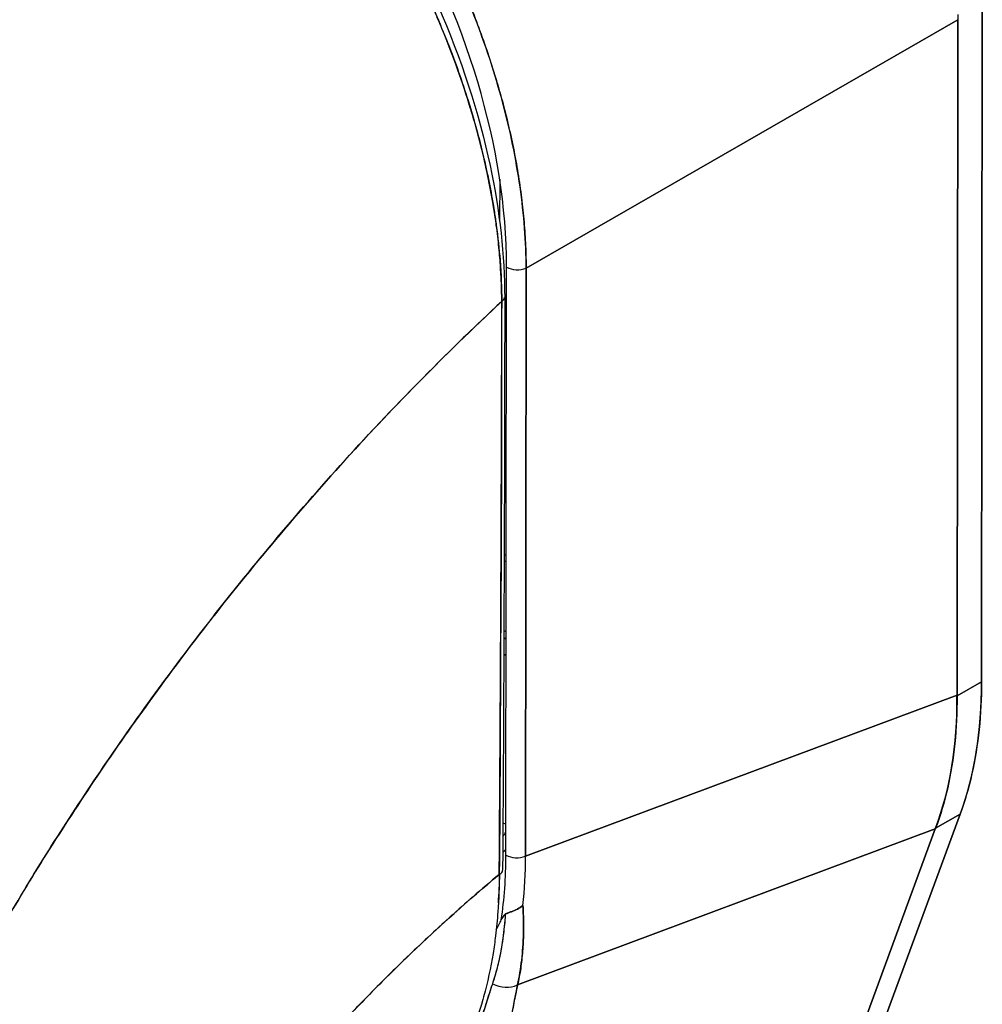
# Model space of a CAD drawing. Extents: x 784 to 1207, y 24 to 294.
# Tile 205 of 217: x 1130.14 to 1131.18, y 246.03 to 247.09. Entities that reach past the tile are written whole.
import ezdxf

# ---------------------------------------------------------------- set-up
doc = ezdxf.new("R2010")
doc.units = 0
doc.header["$LTSCALE"] = 4
doc.header["$MEASUREMENT"] = 0
doc.layers.get('0').update_dxf_attribs({"linetype": 'CONTINUOUS'})

msp = doc.modelspace()

# ---------------------------------------------------------------- linework, layer by layer
for p, q in [((1131.1747, 246.3754), (1131.1755, 247.1061)), ((1131.1755, 247.1061), (1131.1747, 246.3754)), ((1130.6865, 246.8191), (1131.1492, 247.0856)), ((1131.1492, 247.0856), (1130.6865, 246.8191)), ((1131.1484, 246.3612), (1131.1492, 247.0856)), ((1131.1492, 247.0856), (1131.1484, 246.3612)), ((1131.1221, 247.07), (1131.1221, 247.07)), ((1131.1337, 247.0767), (1131.1337, 247.0767)), ((1131.1337, 247.0767), (1131.1337, 247.0767)), ((1131.064, 247.0366), (1131.064, 247.0366)), ((1131.0524, 247.0299), (1131.0524, 247.0299)), ((1130.6581, 246.9145), (1130.658, 246.8694)), ((1130.6812, 246.8964), (1130.6812, 246.8964)), ((1130.6648, 246.1894), (1130.6655, 246.8201)), ((1130.6865, 246.8191), (1130.6858, 246.1883)), ((1130.6858, 246.1883), (1130.6865, 246.8191)), ((1130.6863, 246.643), (1130.6863, 246.643)), ((1130.6862, 246.5725), (1130.6862, 246.5725)), ((1130.665, 246.4289), (1130.6626, 246.4303)), ((1131.1747, 246.3754), (1131.1484, 246.3603)), ((1131.1484, 246.3603), (1131.1747, 246.3754)), ((1130.6858, 246.1883), (1131.1484, 246.3612)), ((1131.1484, 246.3612), (1130.6858, 246.1883)), ((1131.1484, 246.3612), (1131.1484, 246.3603)), ((1130.8596, 245.4407), (1131.1517, 246.2334)), ((1131.1517, 246.2334), (1130.8596, 245.4407)), ((1131.1254, 246.2182), (1131.1517, 246.2334)), ((1131.1517, 246.2334), (1131.1254, 246.2182)), ((1130.6773, 246.0502), (1131.1251, 246.2175)), ((1131.1251, 246.2175), (1130.6773, 246.0502)), ((1130.8344, 245.4285), (1131.1251, 246.2175)), ((1131.1251, 246.2175), (1130.8344, 245.4285)), ((1131.1254, 246.2182), (1131.1251, 246.2175)), ((1131.0869, 246.2033), (1131.0869, 246.2033)), ((1131.0763, 246.1993), (1131.0763, 246.1993)), ((1130.9637, 246.1572), (1130.9637, 246.1572))]:
    msp.add_line(p, q)
msp.add_arc((1130.6692, 246.5204), 0.0164, 247.2949, 255.4742)
for centre, major_axis, ratio, start_param, end_param in [((1130.2532, 247.0438), (-0.2865, 0.4976), 0.595799, 3.942777, 5.483405), ((1131.2252, 247.1294), (-0.0537, -0.0931), 0.577359, 5.435228, 5.496311), ((1130.599, 246.8948), (0.1888, -0.3279), 0.578093, 1.277812, 1.277814), ((1130.9244, 247.0819), (-0.1768, 0.3071), 0.578093, 1.883579, 1.883581), ((1130.9174, 247.0779), (0.1817, -0.3156), 0.578093, 5.016451, 5.016453), ((1130.6771, 246.8268), (0.0164, 0), 0.576597, 3.927626, 5.323889), ((1130.6771, 246.8268), (-0.0164, 0), 0.576597, 0.786034, 2.182297), ((1130.6536, 246.7876), (0.00984, -0.00001), 0.576398, 5.458529, 6.283184), ((1130.6536, 246.7876), (0.00984, -0.00001), 0.576398, 5.458529, 6.283184), ((1130.6692, 246.5204), (-0.0164, 0), 0.576597, 1.176576, 1.318375), ((1130.6692, 246.5204), (0.0164, 0), 0.576597, 4.318168, 4.459968), ((1130.6691, 246.4132), (-0.0082, -0.0142), 0.577359, 4.286924, 4.525657), ((1130.6691, 246.4132), (0.0082, 0.0142), 0.577359, 1.145331, 1.384065), ((1130.6691, 246.4132), (0.0164, 0), 0.576597, 4.298565, 4.459968), ((1130.7682, 246.6101), (0.2869, -0.4982), 0.578093, 0.449351, 0.786091), ((1130.7179, 246.579), (-0.3183, 0.4774), 0.607112, 3.551699, 3.889127), ((1130.5989, 246.2917), (0.0524, -0.091), 0.578093, 0.218307, 0.308477), ((1130.5996, 246.2919), (0.0584, -0.1015), 0.578093, 0.058594, 0.123342), ((1130.2449, 246.4711), (0.3105, -0.5303), 0.533026, 0.584233, 0.736454), ((1130.6764, 246.1961), (0.0164, 0), 0.576597, 3.927627, 5.323889), ((1130.6764, 246.1961), (-0.0164, 0), 0.576597, 0.786033, 2.182297), ((1130.2761, 246.4272), (-0.2881, 0.5059), 0.575801, 3.815465, 3.930302), ((1130.2761, 246.4272), (0.2881, -0.5059), 0.575809, 0.673864, 0.788702), ((1130.6514, 246.1732), (0.00984, -0.00007), 0.580421, 5.407768, 6.283181), ((1130.1704, 246.6477), (0.3766, -0.6539), 0.578093, 0.352876, 0.377485), ((1130.6627, 246.0712), (0.0266, -0.0081), 0.823449, 4.498607, 5.517968), ((1130.6627, 246.0712), (-0.0266, 0.0081), 0.823449, 1.357014, 2.376375)]:
    msp.add_ellipse(centre, major_axis=major_axis, ratio=ratio, start_param=start_param, end_param=end_param)
for points, knots in [([(1130.2757, 247.5316), (1130.2813, 247.5284), (1130.2869, 247.525), (1130.2925, 247.5215), (1130.2996, 247.517), (1130.3068, 247.5123), (1130.3139, 247.5074), (1130.321, 247.5025), (1130.3281, 247.4974), (1130.3352, 247.4921), (1130.3422, 247.4868), (1130.3492, 247.4813), (1130.3562, 247.4757), (1130.3632, 247.47), (1130.3701, 247.4642), (1130.377, 247.4582), (1130.3838, 247.4522), (1130.3907, 247.446), (1130.3974, 247.4397), (1130.4042, 247.4334), (1130.4109, 247.4269), (1130.4175, 247.4202), (1130.4226, 247.4151), (1130.4277, 247.4099), (1130.4327, 247.4046), (1130.4342, 247.403), (1130.4357, 247.4014), (1130.4372, 247.3999), (1130.4436, 247.3929), (1130.45, 247.3858), (1130.4564, 247.3786), (1130.4627, 247.3714), (1130.4689, 247.3641), (1130.475, 247.3566), (1130.4812, 247.3491), (1130.4872, 247.3415), (1130.4932, 247.3338), (1130.4991, 247.326), (1130.505, 247.3182), (1130.5107, 247.3102), (1130.5165, 247.3023), (1130.5221, 247.2943), (1130.5276, 247.2861), (1130.5332, 247.2779), (1130.5386, 247.2697), (1130.5439, 247.2614), (1130.5492, 247.253), (1130.5543, 247.2446), (1130.5594, 247.2361), (1130.5617, 247.2322), (1130.564, 247.2284), (1130.5662, 247.2245), (1130.5689, 247.2198), (1130.5716, 247.2151), (1130.5742, 247.2104), (1130.579, 247.2017), (1130.5836, 247.193), (1130.5882, 247.1842), (1130.5927, 247.1755), (1130.5971, 247.1666), (1130.6014, 247.1577), (1130.6056, 247.1489), (1130.6097, 247.1399), (1130.6137, 247.131), (1130.6177, 247.122), (1130.6215, 247.113), (1130.6252, 247.104), (1130.6289, 247.095), (1130.6324, 247.0859), (1130.6357, 247.0769), (1130.6391, 247.0678), (1130.6423, 247.0587), (1130.6454, 247.0496), (1130.6484, 247.0405), (1130.6513, 247.0314), (1130.6541, 247.0224), (1130.6544, 247.0211), (1130.6548, 247.0199), (1130.6551, 247.0187), (1130.6575, 247.0108), (1130.6597, 247.003), (1130.6618, 246.9951), (1130.6642, 246.986), (1130.6664, 246.977), (1130.6684, 246.968), (1130.6705, 246.959), (1130.6724, 246.95), (1130.6741, 246.941), (1130.6758, 246.9321), (1130.6774, 246.9232), (1130.6787, 246.9143), (1130.6801, 246.9055), (1130.6813, 246.8967), (1130.6823, 246.8879), (1130.6833, 246.8792), (1130.6841, 246.8705), (1130.6847, 246.8619), (1130.6854, 246.8533), (1130.6859, 246.8447), (1130.6861, 246.8363), (1130.6863, 246.8305), (1130.6864, 246.8248), (1130.6865, 246.8191)], [0, 0, 0, 0, 0.026039, 0.026039, 0.026039, 0.0594, 0.0594, 0.0594, 0.09265, 0.09265, 0.09265, 0.125794, 0.125794, 0.125794, 0.15884, 0.15884, 0.15884, 0.191791, 0.191791, 0.191791, 0.224653, 0.224653, 0.224653, 0.25, 0.25, 0.25, 0.257436, 0.257436, 0.257436, 0.290141, 0.290141, 0.290141, 0.322775, 0.322775, 0.322775, 0.35535, 0.35535, 0.35535, 0.387876, 0.387876, 0.387876, 0.420366, 0.420366, 0.420366, 0.452832, 0.452832, 0.452832, 0.485286, 0.485286, 0.485286, 0.5, 0.5, 0.5, 0.517739, 0.517739, 0.517739, 0.550193, 0.550193, 0.550193, 0.582661, 0.582661, 0.582661, 0.615153, 0.615153, 0.615153, 0.647685, 0.647685, 0.647685, 0.680266, 0.680266, 0.680266, 0.712905, 0.712905, 0.712905, 0.745617, 0.745617, 0.745617, 0.75, 0.75, 0.75, 0.778408, 0.778408, 0.778408, 0.811278, 0.811278, 0.811278, 0.844236, 0.844236, 0.844236, 0.877291, 0.877291, 0.877291, 0.910445, 0.910445, 0.910445, 0.943705, 0.943705, 0.943705, 0.977077, 0.977077, 0.977077, 1, 1, 1, 1]), ([(1130.6865, 246.8191), (1130.6864, 246.8473), (1130.6842, 246.8765), (1130.6799, 246.9064), (1130.6756, 246.9362), (1130.6693, 246.9668), (1130.6611, 246.9974), (1130.6529, 247.0281), (1130.6428, 247.059), (1130.6309, 247.0896), (1130.619, 247.1203), (1130.6054, 247.1507), (1130.5901, 247.1804), (1130.5749, 247.2101), (1130.5582, 247.2392), (1130.5401, 247.2673), (1130.5219, 247.2954), (1130.5025, 247.3224), (1130.482, 247.3481), (1130.4614, 247.3737), (1130.4398, 247.3979), (1130.4174, 247.4204), (1130.3949, 247.4429), (1130.3717, 247.4636), (1130.348, 247.4822), (1130.3243, 247.5009), (1130.3001, 247.5175), (1130.2757, 247.5316)], [0, 0, 0, 0, 0.111111, 0.111111, 0.111111, 0.222222, 0.222222, 0.222222, 0.333333, 0.333333, 0.333333, 0.444444, 0.444444, 0.444444, 0.555556, 0.555556, 0.555556, 0.666667, 0.666667, 0.666667, 0.777778, 0.777778, 0.777778, 0.888889, 0.888889, 0.888889, 1, 1, 1, 1]), ([(1130.243, 247.5064), (1130.2115, 247.4767), (1130.181, 247.4467), (1130.1515, 247.4165), (1130.122, 247.3862), (1130.0936, 247.3558), (1130.0662, 247.3253), (1130.0388, 247.2948), (1130.0124, 247.2642), (1129.987, 247.2336), (1129.9617, 247.2031), (1129.9373, 247.1726), (1129.914, 247.1422), (1129.8907, 247.1118), (1129.8683, 247.0816), (1129.847, 247.0515), (1129.8256, 247.0215), (1129.8052, 246.9918), (1129.7858, 246.9623), (1129.7664, 246.9328), (1129.7479, 246.9037), (1129.7304, 246.8749), (1129.7129, 246.8462), (1129.6963, 246.8179), (1129.6807, 246.79)], [0, 0, 0, 0, 0.125051, 0.125051, 0.125051, 0.250106, 0.250106, 0.250106, 0.375161, 0.375161, 0.375161, 0.500216, 0.500216, 0.500216, 0.625271, 0.625271, 0.625271, 0.750326, 0.750326, 0.750326, 0.87538, 0.87538, 0.87538, 1, 1, 1, 1]), ([(1129.6807, 246.79), (1129.6921, 246.8104), (1129.7041, 246.831), (1129.7165, 246.8518), (1129.7413, 246.8933), (1129.768, 246.9357), (1129.7967, 246.9787), (1129.8255, 247.0217), (1129.8562, 247.0653), (1129.8891, 247.1093), (1129.922, 247.1533), (1129.957, 247.1977), (1129.9941, 247.2421), (1130.0313, 247.2865), (1130.0706, 247.331), (1130.112, 247.3752), (1130.1535, 247.4194), (1130.1972, 247.4632), (1130.243, 247.5064)], [0, 0, 0, 0, 0.09109, 0.09109, 0.09109, 0.272872, 0.272872, 0.272872, 0.454654, 0.454654, 0.454654, 0.636436, 0.636436, 0.636436, 0.818218, 0.818218, 0.818218, 1, 1, 1, 1]), ([(1130.6603, 246.7834), (1130.6603, 246.789), (1130.6602, 246.7947), (1130.66, 246.8005), (1130.6598, 246.8068), (1130.6594, 246.8132), (1130.659, 246.8197), (1130.6586, 246.8268), (1130.658, 246.8339), (1130.6573, 246.8412), (1130.6565, 246.8491), (1130.6555, 246.8571), (1130.6545, 246.8652), (1130.6537, 246.871), (1130.6528, 246.8769), (1130.6519, 246.8828), (1130.6514, 246.8858), (1130.6509, 246.8888), (1130.6504, 246.8918), (1130.6487, 246.9017), (1130.6468, 246.9116), (1130.6446, 246.9215), (1130.6423, 246.9325), (1130.6397, 246.9435), (1130.6369, 246.9546), (1130.634, 246.9656), (1130.631, 246.9766), (1130.6277, 246.9877), (1130.6273, 246.9888), (1130.627, 246.99), (1130.6266, 246.9911), (1130.6225, 247.0045), (1130.6181, 247.018), (1130.6134, 247.0314), (1130.608, 247.0463), (1130.6023, 247.0612), (1130.5962, 247.0761), (1130.5938, 247.0819), (1130.5913, 247.0878), (1130.5888, 247.0936), (1130.5841, 247.1043), (1130.5792, 247.1149), (1130.5742, 247.1255), (1130.5661, 247.1424), (1130.5576, 247.1591), (1130.5486, 247.1755), (1130.5447, 247.1826), (1130.5407, 247.1896), (1130.5367, 247.1966), (1130.5322, 247.2044), (1130.5276, 247.2121), (1130.5229, 247.2197), (1130.5151, 247.2325), (1130.5069, 247.2451), (1130.4985, 247.2575), (1130.491, 247.2686), (1130.4833, 247.2795), (1130.4754, 247.2902), (1130.4748, 247.2911), (1130.4741, 247.292), (1130.4735, 247.2928), (1130.467, 247.3016), (1130.4603, 247.3103), (1130.4536, 247.3187), (1130.4469, 247.3271), (1130.4401, 247.3354), (1130.4332, 247.3435), (1130.4269, 247.3508), (1130.4206, 247.3579), (1130.4143, 247.3649), (1130.4101, 247.3696), (1130.4058, 247.3741), (1130.4016, 247.3786), (1130.4, 247.3803), (1130.3983, 247.382), (1130.3967, 247.3837), (1130.3914, 247.3892), (1130.3859, 247.3947), (1130.3805, 247.4001), (1130.3755, 247.405), (1130.3704, 247.4098), (1130.3654, 247.4145), (1130.3607, 247.4189), (1130.356, 247.4232), (1130.3513, 247.4273), (1130.3469, 247.4312), (1130.3426, 247.435), (1130.3382, 247.4387), (1130.3341, 247.4422), (1130.3301, 247.4455), (1130.326, 247.4488), (1130.3253, 247.4495), (1130.3245, 247.4501), (1130.3237, 247.4507), (1130.3208, 247.4531), (1130.3178, 247.4554), (1130.3148, 247.4578), (1130.3115, 247.4604), (1130.3081, 247.4629), (1130.3047, 247.4655), (1130.3018, 247.4677), (1130.2989, 247.4698), (1130.2959, 247.472), (1130.2933, 247.4739), (1130.2907, 247.4757), (1130.2881, 247.4775), (1130.2858, 247.4792), (1130.2835, 247.4807), (1130.2812, 247.4823), (1130.2792, 247.4837), (1130.2771, 247.4851), (1130.275, 247.4865), (1130.2732, 247.4877), (1130.2713, 247.489), (1130.2694, 247.4902), (1130.2676, 247.4913), (1130.2659, 247.4925), (1130.2641, 247.4936), (1130.2625, 247.4946), (1130.2608, 247.4957), (1130.2591, 247.4967), (1130.2576, 247.4977), (1130.256, 247.4986), (1130.2545, 247.4996), (1130.253, 247.5005), (1130.2516, 247.5013), (1130.2502, 247.5022), (1130.2489, 247.5029), (1130.2476, 247.5037), (1130.2463, 247.5044), (1130.2452, 247.5051), (1130.2441, 247.5057), (1130.243, 247.5064)], [0, 0, 0, 0, 0.022163, 0.022163, 0.022163, 0.046721, 0.046721, 0.046721, 0.07375, 0.07375, 0.07375, 0.103441, 0.103441, 0.103441, 0.125, 0.125, 0.125, 0.135958, 0.135958, 0.135958, 0.171628, 0.171628, 0.171628, 0.210936, 0.210936, 0.210936, 0.25, 0.25, 0.25, 0.254076, 0.254076, 0.254076, 0.301415, 0.301415, 0.301415, 0.354208, 0.354208, 0.354208, 0.375, 0.375, 0.375, 0.413119, 0.413119, 0.413119, 0.473883, 0.473883, 0.473883, 0.5, 0.5, 0.5, 0.529014, 0.529014, 0.529014, 0.577715, 0.577715, 0.577715, 0.621414, 0.621414, 0.621414, 0.625, 0.625, 0.625, 0.66093, 0.66093, 0.66093, 0.696579, 0.696579, 0.696579, 0.728771, 0.728771, 0.728771, 0.75, 0.75, 0.75, 0.757976, 0.757976, 0.757976, 0.784626, 0.784626, 0.784626, 0.80904, 0.80904, 0.80904, 0.83151, 0.83151, 0.83151, 0.852308, 0.852308, 0.852308, 0.871433, 0.871433, 0.871433, 0.875, 0.875, 0.875, 0.888962, 0.888962, 0.888962, 0.904641, 0.904641, 0.904641, 0.918368, 0.918368, 0.918368, 0.930426, 0.930426, 0.930426, 0.941092, 0.941092, 0.941092, 0.950638, 0.950638, 0.950638, 0.959335, 0.959335, 0.959335, 0.967454, 0.967454, 0.967454, 0.975136, 0.975136, 0.975136, 0.982323, 0.982323, 0.982323, 0.988932, 0.988932, 0.988932, 0.994877, 0.994877, 0.994877, 1, 1, 1, 1]), ([(1130.243, 247.5064), (1130.2503, 247.5022), (1130.2587, 247.4971), (1130.2675, 247.4914), (1130.2709, 247.4892), (1130.2745, 247.4869), (1130.278, 247.4845), (1130.2846, 247.4801), (1130.2913, 247.4753), (1130.2982, 247.4703), (1130.3044, 247.4658), (1130.3107, 247.461), (1130.3172, 247.4559), (1130.3227, 247.4516), (1130.3282, 247.4471), (1130.334, 247.4423), (1130.3425, 247.4352), (1130.3512, 247.4276), (1130.3602, 247.4194), (1130.3646, 247.4153), (1130.369, 247.4112), (1130.3735, 247.4069), (1130.3843, 247.3965), (1130.3953, 247.3854), (1130.4066, 247.3732), (1130.4095, 247.3701), (1130.4124, 247.367), (1130.4153, 247.3638), (1130.4286, 247.3491), (1130.4422, 247.3331), (1130.4561, 247.3156), (1130.4566, 247.3149), (1130.4571, 247.3142), (1130.4577, 247.3135), (1130.4713, 247.2962), (1130.485, 247.2775), (1130.4989, 247.2569), (1130.5017, 247.2528), (1130.5045, 247.2486), (1130.5073, 247.2443), (1130.5174, 247.2289), (1130.5275, 247.2125), (1130.5375, 247.1953), (1130.5445, 247.1831), (1130.5515, 247.1704), (1130.5582, 247.1575), (1130.5629, 247.1486), (1130.5674, 247.1395), (1130.5719, 247.1304), (1130.5823, 247.1087), (1130.5921, 247.0864), (1130.601, 247.0642), (1130.6016, 247.0628), (1130.6021, 247.0614), (1130.6027, 247.0599), (1130.6107, 247.0396), (1130.6178, 247.0193), (1130.6242, 246.999), (1130.6282, 246.9864), (1130.6318, 246.9737), (1130.6352, 246.9611), (1130.6373, 246.953), (1130.6393, 246.9448), (1130.6412, 246.9367), (1130.6458, 246.917), (1130.6496, 246.8976), (1130.6524, 246.8791), (1130.6532, 246.8743), (1130.6539, 246.8697), (1130.6545, 246.8651), (1130.6562, 246.8521), (1130.6575, 246.8396), (1130.6585, 246.8277), (1130.6597, 246.8119), (1130.6603, 246.7971), (1130.6603, 246.7834)], [0, 0, 0, 0, 0.065233, 0.065233, 0.065233, 0.090909, 0.090909, 0.090909, 0.138606, 0.138606, 0.138606, 0.181818, 0.181818, 0.181818, 0.218295, 0.218295, 0.218295, 0.272727, 0.272727, 0.272727, 0.299488, 0.299488, 0.299488, 0.363636, 0.363636, 0.363636, 0.379913, 0.379913, 0.379913, 0.454545, 0.454545, 0.454545, 0.457429, 0.457429, 0.457429, 0.530754, 0.530754, 0.530754, 0.545455, 0.545455, 0.545455, 0.598649, 0.598649, 0.598649, 0.636364, 0.636364, 0.636364, 0.662242, 0.662242, 0.662242, 0.723318, 0.723318, 0.723318, 0.727273, 0.727273, 0.727273, 0.783303, 0.783303, 0.783303, 0.818182, 0.818182, 0.818182, 0.840721, 0.840721, 0.840721, 0.895221, 0.895221, 0.895221, 0.909091, 0.909091, 0.909091, 0.94822, 0.94822, 0.94822, 1, 1, 1, 1]), ([(1130.2499, 247.5084), (1130.296, 247.4818), (1130.3425, 247.4459), (1130.4273, 247.3628), (1130.4668, 247.3152), (1130.5365, 247.213), (1130.5674, 247.1571), (1130.6167, 247.044), (1130.6358, 246.9854), (1130.6582, 246.8803), (1130.6635, 246.8322), (1130.6635, 246.7876)], [0, 0, 0, 0, 0.592275, 0.592275, 1.159379, 1.159379, 1.729258, 1.729258, 2.3014, 2.3014, 2.798391, 2.798391, 2.798391, 2.798391]), ([(1130.6603, 246.7834), (1130.6324, 246.7574), (1130.6054, 246.7312), (1130.5793, 246.7048), (1130.5492, 246.6745), (1130.5203, 246.6439), (1130.4926, 246.6134), (1130.4649, 246.5829), (1130.4384, 246.5524), (1130.4131, 246.5221), (1130.3878, 246.4919), (1130.3636, 246.4618), (1130.3406, 246.432), (1130.3176, 246.4023), (1130.2958, 246.3729), (1130.2751, 246.3439), (1130.2543, 246.315), (1130.2347, 246.2865), (1130.2161, 246.2585), (1130.1975, 246.2306), (1130.1799, 246.2032), (1130.1633, 246.1764), (1130.1468, 246.1496), (1130.1312, 246.1235), (1130.1165, 246.098)], [0, 0, 0, 0, 0.110185, 0.110185, 0.110185, 0.237301, 0.237301, 0.237301, 0.364418, 0.364418, 0.364418, 0.491534, 0.491534, 0.491534, 0.618651, 0.618651, 0.618651, 0.745767, 0.745767, 0.745767, 0.872884, 0.872884, 0.872884, 1, 1, 1, 1]), ([(1130.1165, 246.098), (1130.1184, 246.1013), (1130.1204, 246.1047), (1130.1223, 246.108), (1130.1367, 246.1328), (1130.152, 246.1583), (1130.1682, 246.1843), (1130.1844, 246.2103), (1130.2016, 246.2369), (1130.2197, 246.264), (1130.2378, 246.2911), (1130.2569, 246.3187), (1130.277, 246.3467), (1130.2972, 246.3747), (1130.3183, 246.4032), (1130.3406, 246.4319), (1130.3628, 246.4607), (1130.3861, 246.4898), (1130.4105, 246.519), (1130.4349, 246.5483), (1130.4604, 246.5778), (1130.487, 246.6073), (1130.5136, 246.6368), (1130.5414, 246.6663), (1130.5703, 246.6957), (1130.5991, 246.7251), (1130.6292, 246.7544), (1130.6603, 246.7834)], [0, 0, 0, 0, 0.016632, 0.016632, 0.016632, 0.139553, 0.139553, 0.139553, 0.262474, 0.262474, 0.262474, 0.385395, 0.385395, 0.385395, 0.508316, 0.508316, 0.508316, 0.631237, 0.631237, 0.631237, 0.754158, 0.754158, 0.754158, 0.877079, 0.877079, 0.877079, 1, 1, 1, 1]), ([(1130.6603, 246.7834), (1130.6602, 246.7704), (1130.6601, 246.7565), (1130.6601, 246.7419), (1130.66, 246.7326), (1130.66, 246.723), (1130.66, 246.7132), (1130.66, 246.7101), (1130.66, 246.707), (1130.66, 246.7039), (1130.66, 246.6923), (1130.66, 246.6805), (1130.66, 246.6685), (1130.66, 246.6576), (1130.66, 246.6466), (1130.66, 246.6353), (1130.66, 246.635), (1130.66, 246.6347), (1130.66, 246.6344), (1130.66, 246.6244), (1130.66, 246.6142), (1130.66, 246.6039), (1130.66, 246.594), (1130.6599, 246.584), (1130.6599, 246.5737), (1130.6599, 246.5653), (1130.6598, 246.5568), (1130.6598, 246.548), (1130.6598, 246.5375), (1130.6597, 246.5266), (1130.6597, 246.5156), (1130.6596, 246.4968), (1130.6595, 246.4775), (1130.6593, 246.458), (1130.6593, 246.4557), (1130.6593, 246.4535), (1130.6593, 246.4512), (1130.6592, 246.4334), (1130.6591, 246.4156), (1130.659, 246.3976), (1130.659, 246.3869), (1130.6589, 246.3762), (1130.6588, 246.3655), (1130.6588, 246.3605), (1130.6588, 246.3554), (1130.6588, 246.3504), (1130.6587, 246.3441), (1130.6587, 246.3378), (1130.6587, 246.3316), (1130.6586, 246.3194), (1130.6586, 246.3073), (1130.6585, 246.2954), (1130.6585, 246.2822), (1130.6584, 246.2692), (1130.6584, 246.2566), (1130.6583, 246.2555), (1130.6583, 246.2543), (1130.6583, 246.2532), (1130.6583, 246.2399), (1130.6582, 246.227), (1130.6581, 246.2146), (1130.658, 246.1983), (1130.6578, 246.183), (1130.6576, 246.1688)], [0, 0, 0, 0, 0.086854, 0.086854, 0.086854, 0.142857, 0.142857, 0.142857, 0.160393, 0.160393, 0.160393, 0.225332, 0.225332, 0.225332, 0.284072, 0.284072, 0.284072, 0.285714, 0.285714, 0.285714, 0.337995, 0.337995, 0.337995, 0.387858, 0.387858, 0.387858, 0.428571, 0.428571, 0.428571, 0.477903, 0.477903, 0.477903, 0.561799, 0.561799, 0.561799, 0.571429, 0.571429, 0.571429, 0.647398, 0.647398, 0.647398, 0.692793, 0.692793, 0.692793, 0.714286, 0.714286, 0.714286, 0.741164, 0.741164, 0.741164, 0.793671, 0.793671, 0.793671, 0.851961, 0.851961, 0.851961, 0.857143, 0.857143, 0.857143, 0.918923, 0.918923, 0.918923, 1, 1, 1, 1]), ([(1130.6576, 246.1688), (1130.658, 246.218), (1130.6583, 246.2677), (1130.6586, 246.3176), (1130.6587, 246.335), (1130.6588, 246.3524), (1130.6589, 246.3699), (1130.6591, 246.4002), (1130.6592, 246.4306), (1130.6594, 246.4612), (1130.6595, 246.4988), (1130.6597, 246.5366), (1130.6598, 246.5746), (1130.6599, 246.5884), (1130.6599, 246.6021), (1130.66, 246.6159), (1130.6602, 246.6713), (1130.6603, 246.7271), (1130.6603, 246.7834)], [0, 0, 0, 0, 0.247318, 0.247318, 0.247318, 0.333333, 0.333333, 0.333333, 0.482783, 0.482783, 0.482783, 0.666667, 0.666667, 0.666667, 0.733158, 0.733158, 0.733158, 1, 1, 1, 1]), ([(1130.665, 246.404), (1130.6642, 246.4041), (1130.6635, 246.4043), (1130.6628, 246.4044), (1130.6627, 246.4045), (1130.6626, 246.4045), (1130.6625, 246.4045)], [0.6585285, 0.6585285, 0.6585285, 0.6585285, 0.75, 0.75, 0.75, 0.7612304, 0.7612304, 0.7612304, 0.7612304]), ([(1131.1747, 246.3754), (1131.1747, 246.3578), (1131.1738, 246.3408), (1131.1721, 246.3243), (1131.1704, 246.3079), (1131.1678, 246.2919), (1131.1644, 246.2767), (1131.161, 246.2615), (1131.1567, 246.2471), (1131.1517, 246.2334)], [0, 0, 0, 0, 0.333333, 0.333333, 0.333333, 0.666667, 0.666667, 0.666667, 1, 1, 1, 1]), ([(1131.1484, 246.3603), (1131.1485, 246.3428), (1131.1478, 246.3257), (1131.1461, 246.3093), (1131.1444, 246.2928), (1131.1419, 246.277), (1131.1384, 246.2618), (1131.1349, 246.2466), (1131.1306, 246.232), (1131.1254, 246.2182)], [0, 0, 0, 0, 0.333333, 0.333333, 0.333333, 0.666667, 0.666667, 0.666667, 1, 1, 1, 1]), ([(1131.1484, 246.3612), (1131.1484, 246.3611), (1131.1484, 246.361), (1131.1484, 246.3609), (1131.1484, 246.3608), (1131.1484, 246.3607), (1131.1484, 246.3606), (1131.1484, 246.3605), (1131.1484, 246.3604), (1131.1484, 246.3603)], [0, 0, 0, 0, 0.333333, 0.333333, 0.333333, 0.666667, 0.666667, 0.666667, 1, 1, 1, 1]), ([(1130.6648, 246.2226), (1130.6641, 246.2228), (1130.6634, 246.223), (1130.6627, 246.2233), (1130.6623, 246.2234), (1130.6619, 246.2236), (1130.6615, 246.2237)], [0.6637182, 0.6637182, 0.6637182, 0.6637182, 0.75, 0.75, 0.75, 0.7985365, 0.7985365, 0.7985365, 0.7985365]), ([(1131.1254, 246.2182), (1131.1254, 246.2182), (1131.1253, 246.2181), (1131.1253, 246.218), (1131.1253, 246.2179), (1131.1252, 246.2178), (1131.1252, 246.2178), (1131.1252, 246.2177), (1131.1251, 246.2176), (1131.1251, 246.2175)], [0, 0, 0, 0, 0.333333, 0.333333, 0.333333, 0.666667, 0.666667, 0.666667, 1, 1, 1, 1]), ([(1130.1435, 245.5171), (1130.1542, 245.5386), (1130.166, 245.5612), (1130.1791, 245.5848), (1130.1921, 245.6085), (1130.2064, 245.6332), (1130.222, 245.6589), (1130.2376, 245.6845), (1130.2546, 245.7111), (1130.2729, 245.7384), (1130.2913, 245.7656), (1130.311, 245.7936), (1130.3323, 245.8221), (1130.3535, 245.8506), (1130.3762, 245.8796), (1130.4004, 245.9089), (1130.4245, 245.9381), (1130.4502, 245.9675), (1130.4774, 245.9969), (1130.5045, 246.0262), (1130.5332, 246.0555), (1130.5632, 246.0842), (1130.5933, 246.113), (1130.6248, 246.1413), (1130.6576, 246.1688)], [0, 0, 0, 0, 0.124948, 0.124948, 0.124948, 0.249955, 0.249955, 0.249955, 0.374963, 0.374963, 0.374963, 0.49997, 0.49997, 0.49997, 0.624978, 0.624978, 0.624978, 0.749985, 0.749985, 0.749985, 0.874993, 0.874993, 0.874993, 1, 1, 1, 1]), ([(1130.6576, 246.1688), (1130.6482, 246.1609), (1130.6388, 246.1529), (1130.6295, 246.1448), (1130.6131, 246.1305), (1130.5969, 246.1159), (1130.5812, 246.1012), (1130.5654, 246.0865), (1130.5501, 246.0717), (1130.5351, 246.0568), (1130.5201, 246.0418), (1130.5055, 246.0268), (1130.4913, 246.0118), (1130.4771, 245.9967), (1130.4632, 245.9816), (1130.4498, 245.9665), (1130.4364, 245.9514), (1130.4233, 245.9363), (1130.4107, 245.9212), (1130.398, 245.9062), (1130.3858, 245.8912), (1130.3739, 245.8763), (1130.3621, 245.8614), (1130.3506, 245.8465), (1130.3395, 245.8318), (1130.3284, 245.8171), (1130.3177, 245.8025), (1130.3074, 245.7881), (1130.2971, 245.7737), (1130.2872, 245.7594), (1130.2776, 245.7453), (1130.2681, 245.7312), (1130.2589, 245.7173), (1130.2501, 245.7036), (1130.2412, 245.69), (1130.2328, 245.6765), (1130.2247, 245.6633), (1130.2166, 245.65), (1130.2088, 245.637), (1130.2014, 245.6243), (1130.194, 245.6115), (1130.1869, 245.5991), (1130.1802, 245.5869), (1130.1734, 245.5747), (1130.167, 245.5627), (1130.1609, 245.5511), (1130.1548, 245.5395), (1130.149, 245.5281), (1130.1435, 245.5171)], [0, 0, 0, 0, 0.036069, 0.036069, 0.036069, 0.100331, 0.100331, 0.100331, 0.164593, 0.164593, 0.164593, 0.228855, 0.228855, 0.228855, 0.293118, 0.293118, 0.293118, 0.35738, 0.35738, 0.35738, 0.421642, 0.421642, 0.421642, 0.485904, 0.485904, 0.485904, 0.550166, 0.550166, 0.550166, 0.614429, 0.614429, 0.614429, 0.678691, 0.678691, 0.678691, 0.742953, 0.742953, 0.742953, 0.807215, 0.807215, 0.807215, 0.871477, 0.871477, 0.871477, 0.93574, 0.93574, 0.93574, 1, 1, 1, 1]), ([(1130.6576, 246.1688), (1130.6576, 246.1561), (1130.6571, 246.1425), (1130.6561, 246.1285), (1130.6555, 246.12), (1130.6547, 246.1115), (1130.6536, 246.1029), (1130.6529, 246.0966), (1130.652, 246.0903), (1130.651, 246.084), (1130.6485, 246.0686), (1130.6452, 246.0532), (1130.6409, 246.0376), (1130.6406, 246.0366), (1130.6404, 246.0357), (1130.6401, 246.0347), (1130.636, 246.0204), (1130.631, 246.006), (1130.625, 245.992), (1130.6214, 245.9837), (1130.6175, 245.9755), (1130.6133, 245.9676), (1130.61, 245.9614), (1130.6065, 245.9555), (1130.6028, 245.9497), (1130.5941, 245.936), (1130.5844, 245.9235), (1130.5744, 245.9129), (1130.5741, 245.9126), (1130.5738, 245.9122), (1130.5735, 245.9119), (1130.5652, 245.9031), (1130.5567, 245.8956), (1130.5482, 245.889)], [0, 0, 0, 0, 0.0478542, 0.0478542, 0.0478542, 0.0769231, 0.0769231, 0.0769231, 0.0983166, 0.0983166, 0.0983166, 0.1506385, 0.1506385, 0.1506385, 0.1538462, 0.1538462, 0.1538462, 0.2019809, 0.2019809, 0.2019809, 0.2307692, 0.2307692, 0.2307692, 0.2529487, 0.2529487, 0.2529487, 0.3060298, 0.3060298, 0.3060298, 0.3076923, 0.3076923, 0.3076923, 0.3519805, 0.3519805, 0.3519805, 0.3519805]), ([(1130.6645, 246.1264), (1130.6664, 246.1271), (1130.6685, 246.1279), (1130.6706, 246.1288), (1130.6728, 246.1296), (1130.675, 246.1305), (1130.6771, 246.1316), (1130.6792, 246.1327), (1130.6812, 246.134), (1130.683, 246.1354)], [0, 0, 0, 0, 0.333333, 0.333333, 0.333333, 0.666667, 0.666667, 0.666667, 1, 1, 1, 1]), ([(1130.683, 246.1354), (1130.6812, 246.134), (1130.6792, 246.1327), (1130.6771, 246.1316), (1130.6749, 246.1305), (1130.6728, 246.1296), (1130.6706, 246.1288), (1130.6696, 246.1284), (1130.6687, 246.128), (1130.6677, 246.1277), (1130.6666, 246.1272), (1130.6655, 246.1268), (1130.6645, 246.1264)], [0, 0, 0, 0, 0.333333, 0.333333, 0.333333, 0.666667, 0.666667, 0.666667, 0.817044, 0.817044, 0.817044, 1, 1, 1, 1]), ([(1130.683, 246.1354), (1130.6832, 246.1322), (1130.6833, 246.1291), (1130.6834, 246.126), (1130.6837, 246.1192), (1130.6838, 246.1125), (1130.6837, 246.1059), (1130.6837, 246.1057), (1130.6836, 246.1055), (1130.6836, 246.1053), (1130.6835, 246.0989), (1130.6832, 246.0927), (1130.6827, 246.0865), (1130.6824, 246.0833), (1130.6821, 246.08), (1130.6817, 246.0769), (1130.6814, 246.0739), (1130.681, 246.0709), (1130.6806, 246.068), (1130.6797, 246.0619), (1130.6786, 246.056), (1130.6773, 246.0502)], [0, 0, 0, 0, 0.10182, 0.10182, 0.10182, 0.326366, 0.326366, 0.326366, 0.333333, 0.333333, 0.333333, 0.550921, 0.550921, 0.550921, 0.666667, 0.666667, 0.666667, 0.775448, 0.775448, 0.775448, 1, 1, 1, 1]), ([(1130.6773, 246.0502), (1130.6792, 246.0588), (1130.6807, 246.0677), (1130.6817, 246.0768), (1130.6828, 246.086), (1130.6834, 246.0955), (1130.6836, 246.1053), (1130.6838, 246.1151), (1130.6836, 246.1251), (1130.683, 246.1354)], [0, 0, 0, 0, 0.3333333, 0.3333333, 0.3333333, 0.6666667, 0.6666667, 0.6666667, 0.9999952, 0.9999952, 0.9999952, 0.9999952]), ([(1130.6506, 246.0515), (1130.6531, 246.059), (1130.6553, 246.0668), (1130.6572, 246.0749), (1130.6591, 246.083), (1130.6606, 246.0913), (1130.6618, 246.0999), (1130.6631, 246.1085), (1130.6639, 246.1173), (1130.6645, 246.1264)], [0, 0, 0, 0, 0.333333, 0.333333, 0.333333, 0.666667, 0.666667, 0.666667, 1, 1, 1, 1]), ([(1130.6506, 246.0515), (1130.6524, 246.0571), (1130.6541, 246.0627), (1130.6556, 246.0685), (1130.6571, 246.0744), (1130.6585, 246.0803), (1130.6596, 246.0864), (1130.6608, 246.0926), (1130.6617, 246.0988), (1130.6625, 246.1052), (1130.6633, 246.1116), (1130.664, 246.1182), (1130.6644, 246.1249), (1130.6644, 246.1254), (1130.6645, 246.1259), (1130.6645, 246.1264)], [0, 0, 0, 0, 0.243497, 0.243497, 0.243497, 0.488085, 0.488085, 0.488085, 0.733901, 0.733901, 0.733901, 0.981098, 0.981098, 0.981098, 1, 1, 1, 1]), ([(1130.6645, 246.1264), (1130.6638, 246.1259), (1130.6631, 246.1254), (1130.6626, 246.1248), (1130.662, 246.1241), (1130.6615, 246.1234), (1130.6611, 246.1226), (1130.6606, 246.1218), (1130.6602, 246.121), (1130.6598, 246.1201)], [0, 0, 0, 0, 0.333333, 0.333333, 0.333333, 0.666667, 0.666667, 0.666667, 1, 1, 1, 1]), ([(1130.6645, 246.1264), (1130.6638, 246.1259), (1130.6631, 246.1254), (1130.6626, 246.1248), (1130.662, 246.1241), (1130.6615, 246.1234), (1130.6611, 246.1226), (1130.6606, 246.1218), (1130.6602, 246.121), (1130.6598, 246.1201)], [0, 0, 0, 0, 0.333333, 0.333333, 0.333333, 0.666667, 0.666667, 0.666667, 1, 1, 1, 1]), ([(1130.5891, 245.4496), (1130.5887, 245.4836), (1130.5883, 245.5155), (1130.5882, 245.5454), (1130.588, 245.5752), (1130.5883, 245.6029), (1130.5888, 245.629), (1130.5893, 245.655), (1130.5901, 245.6794), (1130.5912, 245.7026), (1130.5923, 245.7258), (1130.5937, 245.7477), (1130.5954, 245.7688), (1130.5971, 245.7898), (1130.5991, 245.81), (1130.6015, 245.8296), (1130.6039, 245.8492), (1130.6066, 245.8682), (1130.6097, 245.8868), (1130.6128, 245.9054), (1130.6164, 245.9237), (1130.6203, 245.9419), (1130.6243, 245.9601), (1130.6287, 245.9782), (1130.6337, 245.9964), (1130.6388, 246.0145), (1130.6444, 246.0328), (1130.6506, 246.0515)], [0, 0, 0, 0, 0.111111, 0.111111, 0.111111, 0.222222, 0.222222, 0.222222, 0.333333, 0.333333, 0.333333, 0.444444, 0.444444, 0.444444, 0.555556, 0.555556, 0.555556, 0.666667, 0.666667, 0.666667, 0.777778, 0.777778, 0.777778, 0.888889, 0.888889, 0.888889, 1, 1, 1, 1]), ([(1130.5891, 245.4496), (1130.5889, 245.4611), (1130.5887, 245.4725), (1130.5886, 245.4837), (1130.5885, 245.4946), (1130.5884, 245.5053), (1130.5883, 245.516), (1130.5882, 245.5263), (1130.5882, 245.5366), (1130.5882, 245.5467), (1130.5881, 245.5566), (1130.5882, 245.5663), (1130.5882, 245.576), (1130.5882, 245.5854), (1130.5883, 245.5947), (1130.5884, 245.604), (1130.5885, 245.6096), (1130.5886, 245.6152), (1130.5887, 245.6208), (1130.5887, 245.6241), (1130.5888, 245.6275), (1130.5888, 245.6308), (1130.589, 245.6395), (1130.5892, 245.6481), (1130.5895, 245.6566), (1130.5897, 245.665), (1130.59, 245.6733), (1130.5903, 245.6815), (1130.5906, 245.6896), (1130.5909, 245.6976), (1130.5913, 245.7055), (1130.5917, 245.7133), (1130.5921, 245.7211), (1130.5926, 245.7288), (1130.593, 245.7364), (1130.5935, 245.7439), (1130.594, 245.7514), (1130.5946, 245.7587), (1130.5951, 245.7661), (1130.5957, 245.7734), (1130.5958, 245.7741), (1130.5959, 245.7748), (1130.5959, 245.7755), (1130.5965, 245.782), (1130.5971, 245.7884), (1130.5977, 245.7948), (1130.5984, 245.8019), (1130.5991, 245.8089), (1130.5999, 245.8158), (1130.6007, 245.8228), (1130.6015, 245.8296), (1130.6023, 245.8365), (1130.6032, 245.8433), (1130.6041, 245.85), (1130.6051, 245.8567), (1130.606, 245.8634), (1130.607, 245.8701), (1130.6081, 245.8768), (1130.6091, 245.8834), (1130.6102, 245.89), (1130.6114, 245.8965), (1130.6126, 245.9031), (1130.6138, 245.9096), (1130.615, 245.9161), (1130.6151, 245.9167), (1130.6153, 245.9174), (1130.6154, 245.918), (1130.6165, 245.9239), (1130.6177, 245.9297), (1130.619, 245.9356), (1130.6203, 245.9421), (1130.6218, 245.9485), (1130.6233, 245.955), (1130.6247, 245.9614), (1130.6263, 245.9679), (1130.6279, 245.9743), (1130.6295, 245.9807), (1130.6312, 245.9872), (1130.6329, 245.9936), (1130.6347, 246), (1130.6365, 246.0065), (1130.6384, 246.0129), (1130.6403, 246.0193), (1130.6422, 246.0258), (1130.6443, 246.0322), (1130.6463, 246.0387), (1130.6484, 246.0451), (1130.6506, 246.0515)], [0, 0, 0, 0, 0.047674, 0.047674, 0.047674, 0.093754, 0.093754, 0.093754, 0.138483, 0.138483, 0.138483, 0.181962, 0.181962, 0.181962, 0.224293, 0.224293, 0.224293, 0.25, 0.25, 0.25, 0.265575, 0.265575, 0.265575, 0.305906, 0.305906, 0.305906, 0.345378, 0.345378, 0.345378, 0.384081, 0.384081, 0.384081, 0.422102, 0.422102, 0.422102, 0.459526, 0.459526, 0.459526, 0.496435, 0.496435, 0.496435, 0.5, 0.5, 0.5, 0.53291, 0.53291, 0.53291, 0.569025, 0.569025, 0.569025, 0.604849, 0.604849, 0.604849, 0.640453, 0.640453, 0.640453, 0.675905, 0.675905, 0.675905, 0.711275, 0.711275, 0.711275, 0.746632, 0.746632, 0.746632, 0.75, 0.75, 0.75, 0.782043, 0.782043, 0.782043, 0.817582, 0.817582, 0.817582, 0.853329, 0.853329, 0.853329, 0.889364, 0.889364, 0.889364, 0.925766, 0.925766, 0.925766, 0.962618, 0.962618, 0.962618, 1, 1, 1, 1]), ([(1130.6647, 245.4468), (1130.6624, 245.5058), (1130.6606, 245.5624), (1130.6585, 245.6163), (1130.6565, 245.6702), (1130.6544, 245.7215), (1130.6538, 245.771), (1130.6531, 245.8205), (1130.654, 245.8684), (1130.6578, 245.9148), (1130.6615, 245.9613), (1130.6682, 246.0065), (1130.6773, 246.0502)], [0, 0, 0, 0, 0.25, 0.25, 0.25, 0.5, 0.5, 0.5, 0.75, 0.75, 0.75, 1, 1, 1, 1]), ([(1130.6773, 246.0502), (1130.6759, 246.0438), (1130.6746, 246.0373), (1130.6733, 246.031), (1130.6721, 246.0245), (1130.6709, 246.0181), (1130.6698, 246.0117), (1130.6687, 246.0053), (1130.6676, 245.9989), (1130.6667, 245.9926), (1130.6657, 245.9862), (1130.6648, 245.9798), (1130.6639, 245.9734), (1130.6631, 245.967), (1130.6623, 245.9606), (1130.6615, 245.9542), (1130.6608, 245.9478), (1130.6601, 245.9414), (1130.6595, 245.935), (1130.6589, 245.9285), (1130.6583, 245.922), (1130.6578, 245.9156), (1130.6573, 245.9091), (1130.6568, 245.9026), (1130.6564, 245.8961), (1130.656, 245.8895), (1130.6557, 245.8829), (1130.6554, 245.8764), (1130.655, 245.8697), (1130.6548, 245.8631), (1130.6545, 245.8564), (1130.6543, 245.8497), (1130.6541, 245.8429), (1130.654, 245.8362), (1130.6539, 245.8293), (1130.6538, 245.8224), (1130.6537, 245.8156), (1130.6536, 245.8085), (1130.6536, 245.8015), (1130.6536, 245.7945), (1130.6536, 245.7873), (1130.6537, 245.7802), (1130.6537, 245.773), (1130.6538, 245.7656), (1130.6539, 245.7583), (1130.6541, 245.7509), (1130.6541, 245.7474), (1130.6542, 245.7439), (1130.6543, 245.7404), (1130.6544, 245.7364), (1130.6545, 245.7323), (1130.6546, 245.7283), (1130.6548, 245.7204), (1130.655, 245.7127), (1130.6552, 245.7049), (1130.6555, 245.6968), (1130.6558, 245.6888), (1130.6561, 245.6807), (1130.6563, 245.6724), (1130.6567, 245.664), (1130.657, 245.6557), (1130.6573, 245.647), (1130.6577, 245.6383), (1130.658, 245.6297), (1130.6584, 245.6207), (1130.6587, 245.6116), (1130.6591, 245.6026), (1130.6595, 245.5932), (1130.6599, 245.5838), (1130.6603, 245.5744), (1130.6607, 245.5645), (1130.6611, 245.5547), (1130.6615, 245.5448), (1130.6619, 245.5345), (1130.6622, 245.5242), (1130.6626, 245.5138), (1130.663, 245.503), (1130.6634, 245.4921), (1130.6637, 245.4812), (1130.6641, 245.4698), (1130.6644, 245.4583), (1130.6647, 245.4468)], [0, 0, 0, 0, 0.029086, 0.029086, 0.029086, 0.058387, 0.058387, 0.058387, 0.087935, 0.087935, 0.087935, 0.117777, 0.117777, 0.117777, 0.147957, 0.147957, 0.147957, 0.178529, 0.178529, 0.178529, 0.20955, 0.20955, 0.20955, 0.24108, 0.24108, 0.24108, 0.273185, 0.273185, 0.273185, 0.305936, 0.305936, 0.305936, 0.339407, 0.339407, 0.339407, 0.37368, 0.37368, 0.37368, 0.408841, 0.408841, 0.408841, 0.44498, 0.44498, 0.44498, 0.482193, 0.482193, 0.482193, 0.5, 0.5, 0.5, 0.520588, 0.520588, 0.520588, 0.560289, 0.560289, 0.560289, 0.60142, 0.60142, 0.60142, 0.644109, 0.644109, 0.644109, 0.688496, 0.688496, 0.688496, 0.734731, 0.734731, 0.734731, 0.782977, 0.782977, 0.782977, 0.833414, 0.833414, 0.833414, 0.886232, 0.886232, 0.886232, 0.941632, 0.941632, 0.941632, 1, 1, 1, 1])]:
    msp.add_open_spline(points, degree=3, knots=knots)
for points in [[(1130.6635, 246.7876), (1130.6633, 246.5824), (1130.6626, 246.3776), (1130.6612, 246.1732)], [(1130.6567, 246.1382), (1130.6575, 246.1483), (1130.658, 246.1586), (1130.6582, 246.1691)]]:
    msp.add_open_spline(points, degree=3)

doc.saveas('drawing.dxf')
